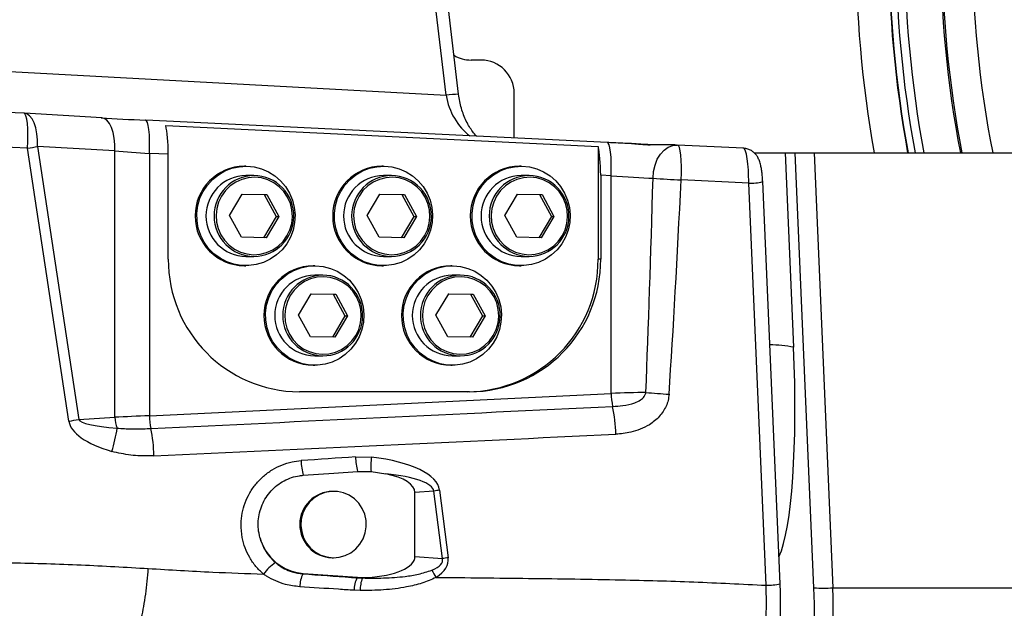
# Model space of a CAD drawing. Extents: x 0 to 16820, y 0 to 11880.
# Tile 12 of 78: x 7179 to 7476, y 6308 to 6485. Entities that reach past the tile are written whole.
import ezdxf

# ---------------------------------------------------------------- set-up
doc = ezdxf.new("R2010")
doc.units = 0
doc.header["$LTSCALE"] = 20
doc.layers.get('0').update_dxf_attribs({"linetype": 'CONTINUOUS'})
doc.styles.add('SLDTEXTSTYLE0', font='TXT', dxfattribs={"width": 0.605})
doc.dimstyles.new('SLDDIMSTYLE1', dxfattribs={"dimtxt": 100, "dimasz": 100, "dimexe": 0, "dimexo": 0.0625, "dimgap": 25, "dimtad": 1, "dimdec": 4, "dimlfac": 20, "dimzin": 12, "dimtxsty": 'SLDTEXTSTYLE0', "dimsah": 1, "dimcen": 0.09, "dimadec": 1, "dimazin": 3, "dimtfac": 1, "dimtofl": 0, "dimtmove": 0, "dimatfit": 3, "dimtolj": 1, "dimtzin": 12})

# ---------------------------------------------------------------- blocks, each defined once
blk = doc.blocks.new('_D_3')
at = {"color": 7, "linetype": 'CONTINUOUS'}
for p, q in [((7831.16, 6507.87), (11819.08, 6507.87)), ((4317.75, 5895.41), (3824.45, 5808.43))]:
    blk.add_line(p, q, dxfattribs=at)
blk.add_arc((7791.16, 6507.87), 3997.91, 190, 0, dxfattribs=at)
for points in [[(11789.08, 6507.87), (11772.83, 6408.07), (11802.82, 6407.69)], [(3853.99, 5813.64), (3857.85, 5712.6), (3887.32, 5718.17)]]:
    blk.add_solid(points, dxfattribs=at)
at = {"color": 7, "linetype": 'CONTINUOUS', "insert": (7986.83, 2641.21), "char_height": 100, "attachment_point": 1, "rotation": 5, "style": 'SLDTEXTSTYLE0'}
blk.add_mtext('170°', dxfattribs=at)

msp = doc.modelspace()

# ---------------------------------------------------------------- linework, layer by layer
at = {"color": 8, "linetype": 'CONTINUOUS'}
for p, q in [((7307.625321, 6462.239167), (7302.2386407, 6507.8716374)), ((7137.1572887, 6471.5193531), (7307.625321, 6462.239167)), ((7181.4351951, 6446.3060259), (7160.2490817, 6447.3345562)), ((7193.8681279, 6364.0287763), (7181.4351951, 6446.3060259)), ((7184.4128643, 6446.8293882), (7196.8458568, 6364.5521349)), ((7207.7240621, 6445.465768), (7184.4128643, 6446.8293882)), ((7207.7240621, 6365.1884741), (7207.7240621, 6445.465768)), ((7218.1385432, 6444.7530529), (7218.1385432, 6365.6636125)), ((7223.8554631, 6444.4759286), (7218.1385432, 6444.7530529)), ((7409.8666881, 6444.8716364), (7412.4182438, 6386.3015569)), ((7418.5585653, 6313.8015515), (7412.8485893, 6444.8716364)), ((7418.5613667, 6444.8716364), (7424.2713426, 6313.8015515)), ((7357.3565756, 6438.0046448), (7354.2303418, 6438.1561822)), ((7357.3565756, 6372.4120355), (7357.3565756, 6438.0046448)), ((7398.8709425, 6435.750129), (7378.4786438, 6436.7401174)), ((7404.1416322, 6314.5663089), (7398.8709425, 6435.750129)), ((7354.2303418, 6412.8716386), (7353.4585808, 6412.8716386)), ((7218.1385432, 6365.6636125), (7357.3565756, 6372.4120355)), ((7196.8458568, 6364.5521349), (7207.7240621, 6365.1884741)), ((7280.276743, 6353.2643712), (7285.1211702, 6353.1722671)), ((7303.9501582, 6342.948044), (7298.220632, 6342.5161338)), ((7306.5270458, 6322.6009852), (7303.9501582, 6342.948044)), ((7305.669037, 6343.2097233), (7308.2459544, 6322.8626645)), ((7298.220632, 6323.227132), (7306.5270458, 6322.6009852)), ((7280.797032, 6316.8211377), (7282.375065, 6316.761235)), ((7281.7471896, 6312.9799909), (7279.8487817, 6313.0486852)), ((7424.2713426, 6313.8015515), (7534.365115, 6313.8015515))]:
    msp.add_line(p, q, dxfattribs=at)
at = {"color": 7, "linetype": 'CONTINUOUS'}
for p, q in [((7311.3913511, 6462.5636435), (7306.0429667, 6507.8716374)), ((7318.1660448, 6472.8716372), (7315.1660536, 6472.8716372)), ((7328.1660353, 6449.3555261), (7328.1660353, 6462.8716356)), ((7180.3579007, 6456.8176216), (7159.1717874, 6457.8461519)), ((7180.3579007, 6456.8176216), (7180.3118859, 6456.8156807)), ((7180.4569637, 6456.8123205), (7180.3118859, 6456.8156807)), ((7203.7681018, 6455.4487004), (7180.4569637, 6456.8123205)), ((7217.0583283, 6454.7413273), (7217.0130883, 6454.7393492)), ((7356.2763904, 6447.9929155), (7217.0583283, 6454.7413273)), ((7223.0837022, 6453.107266), (7353.4585808, 6446.7875159)), ((7353.4585808, 6446.7875159), (7353.4585808, 6412.8716386)), ((7356.2763904, 6447.9929155), (7356.2311505, 6447.9909374)), ((7377.08315, 6447.2620881), (7377.3553644, 6447.2497723)), ((7377.4013494, 6447.2517132), (7377.3553644, 6447.2497723)), ((7397.2772633, 6446.2867922), (7377.4013494, 6447.2517132)), ((7223.8554631, 6412.8716386), (7223.8554631, 6444.4759286)), ((7400.6499325, 6444.8716364), (7409.8666881, 6444.8716364)), ((7409.8666881, 6444.8716364), (7412.8485893, 6444.8716364)), ((7412.8485893, 6444.8716364), (7418.5613667, 6444.8716364)), ((7418.5613667, 6444.8716364), (7508.2780396, 6444.8716364)), ((7247.257558, 6440.8716357), (7246.788231, 6440.8716357)), ((7288.7404834, 6440.8716357), (7288.2711564, 6440.8716357)), ((7330.223379, 6440.8716357), (7329.7540818, 6440.8716357)), ((7249.6822749, 6438.0366376), (7247.257558, 6438.0366376)), ((7291.1652003, 6438.0366376), (7288.7404834, 6438.0366376)), ((7332.648096, 6438.0366376), (7330.223379, 6438.0366376)), ((7354.2303418, 6438.1561822), (7354.2303418, 6412.8716386)), ((7408.3557998, 6315.0452471), (7403.0851399, 6436.2290672)), ((7242.348579, 6426.007869), (7246.1710845, 6432.4386812)), ((7246.1626207, 6432.424458), (7252.8008496, 6432.3024547)), ((7246.1710845, 6432.4386812), (7253.5829817, 6432.3024547)), ((7252.8008496, 6432.3024547), (7253.5829817, 6432.3024547)), ((7252.8008496, 6432.3024547), (7256.3902413, 6425.7354087)), ((7253.5829817, 6432.3024547), (7257.172433, 6425.7354087)), ((7283.8315045, 6426.007869), (7287.6539503, 6432.4386812)), ((7287.6455461, 6432.424458), (7294.2837452, 6432.3024547)), ((7287.6539503, 6432.4386812), (7295.0659071, 6432.3024547)), ((7294.2837452, 6432.3024547), (7295.0659071, 6432.3024547)), ((7294.2837452, 6432.3024547), (7297.8731667, 6425.7354087)), ((7295.0659071, 6432.3024547), (7298.6553286, 6425.7354087)), ((7325.3144001, 6426.007869), (7329.1368757, 6432.4386812)), ((7329.1284417, 6432.424458), (7335.7666408, 6432.3024547)), ((7329.1368757, 6432.4386812), (7336.5488027, 6432.3024547)), ((7335.7666408, 6432.3024547), (7336.5488027, 6432.3024547)), ((7335.7666408, 6432.3024547), (7339.3560921, 6425.7354087)), ((7336.5488027, 6432.3024547), (7340.138254, 6425.7354087)), ((7245.9380304, 6419.4408229), (7242.348579, 6426.007869)), ((7256.3902413, 6425.7354087), (7252.5761996, 6419.3188122)), ((7257.172433, 6425.7354087), (7253.3499275, 6419.3045965)), ((7256.3902413, 6425.7354087), (7257.172433, 6425.7354087)), ((7287.4209558, 6419.4408229), (7283.8315045, 6426.007869)), ((7297.8731667, 6425.7354087), (7294.0591251, 6419.3188122)), ((7298.6553286, 6425.7354087), (7294.832853, 6419.3045965)), ((7297.8731667, 6425.7354087), (7298.6553286, 6425.7354087)), ((7328.9038514, 6419.4408229), (7325.3144001, 6426.007869)), ((7339.3560921, 6425.7354087), (7335.5420505, 6419.3188122)), ((7340.138254, 6425.7354087), (7336.3157784, 6419.3045965)), ((7339.3560921, 6425.7354087), (7340.138254, 6425.7354087)), ((7253.3499275, 6419.3045965), (7245.9380304, 6419.4408229)), ((7294.832853, 6419.3045965), (7287.4209558, 6419.4408229)), ((7336.3157784, 6419.3045965), (7328.9038514, 6419.4408229)), ((7247.257558, 6413.70664), (7249.6822749, 6413.70664)), ((7288.7404834, 6413.70664), (7291.1652003, 6413.70664)), ((7330.223379, 6413.70664), (7332.648096, 6413.70664)), ((7246.788231, 6410.8716345), (7247.257558, 6410.8716345)), ((7267.9990207, 6410.8716345), (7267.5296937, 6410.8716345)), ((7288.2711564, 6410.8716345), (7288.7404834, 6410.8716345)), ((7309.4819163, 6410.8716345), (7309.0126191, 6410.8716345)), ((7329.7540818, 6410.8716345), (7330.223379, 6410.8716345)), ((7270.4237376, 6408.0366364), (7267.9990207, 6408.0366364)), ((7311.9066631, 6408.0366364), (7309.4819163, 6408.0366364)), ((7263.0900418, 6396.0078678), (7266.9125472, 6402.43868)), ((7266.9040834, 6402.4244568), (7273.5422527, 6402.3024535)), ((7266.9125472, 6402.43868), (7274.3244444, 6402.3024535)), ((7273.5422527, 6402.3024535), (7274.3244444, 6402.3024535)), ((7273.5422527, 6402.3024535), (7277.131704, 6395.7354075)), ((7274.3244444, 6402.3024535), (7277.9138957, 6395.7354075)), ((7304.5729374, 6396.0078678), (7308.3954428, 6402.43868)), ((7308.386979, 6402.4244568), (7315.0251781, 6402.3024535)), ((7308.3954428, 6402.43868), (7315.8073698, 6402.3024535)), ((7315.0251781, 6402.3024535), (7315.8073698, 6402.3024535)), ((7315.0251781, 6402.3024535), (7318.6146294, 6395.7354075)), ((7315.8073698, 6402.3024535), (7319.3967913, 6395.7354075)), ((7266.6794931, 6389.4408217), (7263.0900418, 6396.0078678)), ((7277.131704, 6395.7354075), (7273.3176624, 6389.318811)), ((7277.9138957, 6395.7354075), (7274.0913902, 6389.3045953)), ((7277.131704, 6395.7354075), (7277.9138957, 6395.7354075)), ((7308.1623887, 6389.4408217), (7304.5729374, 6396.0078678)), ((7318.6146294, 6395.7354075), (7314.8005878, 6389.318811)), ((7319.3967913, 6395.7354075), (7315.5743157, 6389.3045953)), ((7318.6146294, 6395.7354075), (7319.3967913, 6395.7354075)), ((7274.0913902, 6389.3045953), (7266.6794931, 6389.4408217)), ((7315.5743157, 6389.3045953), (7308.1623887, 6389.4408217)), ((7267.9990207, 6383.7066388), (7270.4237376, 6383.7066388)), ((7309.4819163, 6383.7066388), (7311.9066631, 6383.7066388)), ((7267.5296937, 6380.8716333), (7267.9990207, 6380.8716333)), ((7309.0126191, 6380.8716333), (7309.4819163, 6380.8716333)), ((7314.7228037, 6372.871632), (7263.363031, 6372.871632)), ((7280.9033667, 6348.8867677), (7284.9899803, 6348.8087601)), ((7284.9899803, 6348.8087601), (7289.4463812, 6348.1211758)), ((7273.7055694, 6342.8716308), (7273.392645, 6342.8716308)), ((7298.220632, 6323.227132), (7298.220632, 6342.5161338)), ((7273.2134138, 6322.873289), (7273.392645, 6322.871635)), ((7273.392645, 6322.871635), (7273.7055694, 6322.871635)), ((7264.5167981, 6318.1379235), (7280.9087311, 6316.9773913)), ((7280.9087311, 6316.9773913), (7283.6989437, 6316.9474846))]:
    msp.add_line(p, q, dxfattribs=at)
at = {"color": 8, "linetype": 'CONTINUOUS', "flags": 128}
for points in [[(7181.4351951, 6446.3060259), (7181.5156614, 6448.3529425), (7181.5269266, 6450.3357096), (7181.4685737, 6452.1708584), (7181.3430463, 6453.7811226), (7181.1556493, 6455.0987093), (7180.9142505, 6456.0681454), (7180.6289827, 6456.6486164), (7180.3579007, 6456.8176216)], [(7184.4128643, 6446.8293882), (7184.4158446, 6448.7843423), (7184.2429911, 6450.6636469), (7183.9010392, 6452.3945807), (7183.4032212, 6453.9101592), (7182.7687894, 6455.1517351), (7182.0223008, 6456.0712597), (7181.1926638, 6456.6331601), (7180.4569637, 6456.8123205)], [(7207.7240621, 6445.465768), (7207.7269827, 6447.4207221), (7207.5541888, 6449.3000268), (7207.212237, 6451.0309606), (7206.714419, 6452.546539), (7206.0799872, 6453.788115), (7205.333439, 6454.7076395), (7204.5038019, 6455.26954), (7203.7681018, 6455.4487004)], [(7218.1385432, 6444.7530529), (7218.2010089, 6446.7277883), (7218.1992804, 6448.6245683), (7218.1334172, 6450.3685257), (7218.0060421, 6451.8908097), (7217.8221022, 6453.1313351), (7217.5888692, 6454.041133), (7217.3156415, 6454.584284), (7217.0583283, 6454.7413273)], [(7357.3565756, 6438.0046448), (7357.4190711, 6439.9793765), (7357.4173723, 6441.8761602), (7357.3515092, 6443.6201102), (7357.2240745, 6445.1423979), (7357.0401345, 6446.3829233), (7356.8069314, 6447.2927212), (7356.5336739, 6447.8358722), (7356.2763904, 6447.9929155)], [(7370.0311159, 6437.263476), (7370.1899325, 6439.276608), (7370.6242119, 6441.2072993), (7371.316192, 6442.9764843), (7372.2375308, 6444.5117063), (7373.3504687, 6445.7500933), (7374.6094083, 6446.6409332), (7375.9628807, 6447.147744), (7377.08315, 6447.2620881)], [(7378.4786438, 6436.7401174), (7378.5590802, 6438.7870303), (7378.5703753, 6440.7698012), (7378.5120522, 6442.6049462), (7378.3865248, 6444.2152179), (7378.199098, 6445.5328009), (7377.9576992, 6446.5022369), (7377.6724313, 6447.0827079), (7377.4013494, 6447.2517132)], [(7261.2799679, 6425.659912), (7261.1413275, 6427.6883996), (7260.6568013, 6429.6616859), (7259.841231, 6431.519816), (7258.7193524, 6433.2063294), (7257.3252593, 6434.669981), (7255.7013308, 6435.8662984), (7253.8969194, 6436.7589301), (7251.9668018, 6437.3207635), (7249.9696289, 6437.5347144), (7247.966138, 6437.3942933), (7246.0171257, 6436.903762), (7244.1818391, 6436.0780216), (7242.5161277, 6434.9421656), (7241.0704766, 6433.5307128), (7239.8888742, 6431.8865335), (7239.0072619, 6430.059599), (7238.4523426, 6428.105416), (7238.2410442, 6426.0833657), (7238.3796846, 6424.0548706), (7238.8642107, 6422.0815844), (7239.6797811, 6420.2234543), (7240.8016597, 6418.5369483), (7242.1957527, 6417.0732966), (7243.8196813, 6415.8769793), (7245.6240927, 6414.9843401), (7247.5542103, 6414.4225142), (7249.5513831, 6414.2085558), (7251.5548741, 6414.3489844), (7253.5038863, 6414.8395157), (7255.339173, 6415.6652561), (7257.0048844, 6416.8011046), (7258.4505354, 6418.2125649), (7259.6321379, 6419.8567367), (7260.5137502, 6421.6836712), (7261.0686694, 6423.6378542), (7261.2799679, 6425.659912)], [(7302.7628933, 6425.659912), (7302.6242231, 6427.6883996), (7302.1397268, 6429.6616859), (7301.3241564, 6431.519816), (7300.2022778, 6433.2063294), (7298.8081847, 6434.669981), (7297.1842562, 6435.8662984), (7295.379815, 6436.7589301), (7293.4496974, 6437.3207635), (7291.4525245, 6437.5347144), (7289.4490038, 6437.3942933), (7287.5000511, 6436.903762), (7285.6647645, 6436.0780216), (7283.9990531, 6434.9421656), (7282.5534021, 6433.5307128), (7281.3717996, 6431.8865335), (7280.4901873, 6430.059599), (7279.935268, 6428.105416), (7279.72391, 6426.0833657), (7279.86261, 6424.0548706), (7280.3471361, 6422.0815844), (7281.1627065, 6420.2234543), (7282.2845851, 6418.5369483), (7283.6786185, 6417.0732966), (7285.3025471, 6415.8769793), (7287.1070181, 6414.9843401), (7289.0371357, 6414.4225142), (7291.0343085, 6414.2085558), (7293.0377995, 6414.3489844), (7294.9868118, 6414.8395157), (7296.8220686, 6415.6652561), (7298.4878098, 6416.8011046), (7299.933431, 6418.2125649), (7301.1150335, 6419.8567367), (7301.9966756, 6421.6836712), (7302.5515948, 6423.6378542), (7302.7628933, 6425.659912)], [(7344.2458187, 6425.659912), (7344.1071187, 6427.6883996), (7343.6226224, 6429.6616859), (7342.807052, 6431.519816), (7341.6851734, 6433.2063294), (7340.2911102, 6434.669981), (7338.6671816, 6435.8662984), (7336.8627404, 6436.7589301), (7334.932593, 6437.3207635), (7332.93545, 6437.5347144), (7330.9319292, 6437.3942933), (7328.9829467, 6436.903762), (7327.1476899, 6436.0780216), (7325.4819487, 6434.9421656), (7324.0362977, 6433.5307128), (7322.854725, 6431.8865335), (7321.9730829, 6430.059599), (7321.4181637, 6428.105416), (7321.2068354, 6426.0833657), (7321.3455354, 6424.0548706), (7321.8300317, 6422.0815844), (7322.6456021, 6420.2234543), (7323.7674807, 6418.5369483), (7325.161544, 6417.0732966), (7326.7854725, 6415.8769793), (7328.5899137, 6414.9843401), (7330.5200611, 6414.4225142), (7332.5172042, 6414.2085558), (7334.5207249, 6414.3489844), (7336.4697074, 6414.8395157), (7338.3049642, 6415.6652561), (7339.9707054, 6416.8011046), (7341.4163564, 6418.2125649), (7342.5979291, 6419.8567367), (7343.4795712, 6421.6836712), (7344.0344905, 6423.6378542), (7344.2458187, 6425.659912)], [(7282.0214306, 6395.6599108), (7281.8827306, 6397.6883984), (7281.398264, 6399.6616921), (7280.5826937, 6401.5198148), (7279.4608151, 6403.2063282), (7278.066722, 6404.6699798), (7276.4427935, 6405.8662972), (7274.6383821, 6406.7589289), (7272.7082645, 6407.3207623), (7270.7110916, 6407.5347132), (7268.7075411, 6407.3942921), (7266.7585884, 6406.9037608), (7264.9233018, 6406.0780204), (7263.2575904, 6404.9421645), (7261.8119394, 6403.5307116), (7260.6303369, 6401.8865323), (7259.7487246, 6400.0595978), (7259.1938053, 6398.1054148), (7258.9824473, 6396.0833645), (7259.1211473, 6394.0548694), (7259.6056734, 6392.0815832), (7260.4212438, 6390.2234605), (7261.5431224, 6388.5369471), (7262.9371558, 6387.0732954), (7264.561144, 6385.8769781), (7266.3655554, 6384.9843464), (7268.295673, 6384.422513), (7270.2928458, 6384.2085621), (7272.2963368, 6384.3489832), (7274.245349, 6384.8395145), (7276.0805761, 6385.6652549), (7277.7463471, 6386.8011034), (7279.1919981, 6388.2125637), (7280.373541, 6389.8567429), (7281.2552129, 6391.68367), (7281.8101321, 6393.6378604), (7282.0214306, 6395.6599108)], [(7323.504356, 6395.6599108), (7323.365656, 6397.6883984), (7322.8811597, 6399.6616921), (7322.0655893, 6401.5198148), (7320.9437405, 6403.2063282), (7319.5496474, 6404.6699798), (7317.9257189, 6405.8662972), (7316.1212777, 6406.7589289), (7314.1911601, 6407.3207623), (7312.1939872, 6407.5347132), (7310.1904665, 6407.3942921), (7308.241484, 6406.9037608), (7306.4062272, 6406.0780204), (7304.740486, 6404.9421645), (7303.2948648, 6403.5307116), (7302.1132623, 6401.8865323), (7301.2316202, 6400.0595978), (7300.6767009, 6398.1054148), (7300.4653727, 6396.0833645), (7300.6040727, 6394.0548694), (7301.088569, 6392.0815832), (7301.9041394, 6390.2234605), (7303.026018, 6388.5369471), (7304.4200813, 6387.0732954), (7306.0440396, 6385.8769781), (7307.8484808, 6384.9843464), (7309.7785984, 6384.422513), (7311.7757415, 6384.2085621), (7313.7792622, 6384.3489832), (7315.7282745, 6384.8395145), (7317.5635015, 6385.6652549), (7319.2292725, 6386.8011034), (7320.6748937, 6388.2125637), (7321.8564664, 6389.8567429), (7322.7381383, 6391.68367), (7323.2930278, 6393.6378604), (7323.504356, 6395.6599108)]]:
    msp.add_lwpolyline(points, dxfattribs=at)
at = {"color": 7, "linetype": 'CONTINUOUS', "flags": 128}
for points in [[(7247.5264345, 6440.8691696), (7249.7844969, 6440.6518436), (7251.9832526, 6440.0880805), (7254.0713226, 6439.1910976), (7255.999652, 6437.9819206), (7257.7230607, 6436.4888913), (7259.2011367, 6434.7469977), (7260.3993093, 6432.7970764), (7261.289445, 6430.6848219), (7261.8506824, 6428.4597582), (7262.0698487, 6426.1740244), (7261.9418775, 6423.8812125), (7261.4696895, 6421.6350487), (7260.6643711, 6419.4881863), (7259.5448171, 6417.4909464), (7258.1372534, 6415.6901411), (7256.474701, 6414.1279853), (7254.5960818, 6412.8410912), (7252.5454436, 6411.8596188), (7250.3708874, 6411.2065754), (7248.1233751, 6410.897272), (7245.8555375, 6410.938958), (7243.6205422, 6411.3306499), (7241.470841, 6412.0631686), (7239.4567405, 6413.119348), (7237.625507, 6414.4744298), (7236.0200559, 6416.0966522), (7234.6779381, 6417.9479873), (7233.6307441, 6419.9850506), (7232.9029118, 6422.1600911), (7232.5115477, 6424.4221321), (7232.4658309, 6426.7181403), (7232.7668344, 6428.9943075), (7233.4074651, 6431.1972878), (7234.3727027, 6433.2754335), (7235.6400167, 6435.1800478), (7237.179545, 6436.8664718), (7238.9553462, 6438.2951877), (7240.9257566, 6439.4327125), (7243.0445825, 6440.2523732), (7245.2621137, 6440.7349623), (7247.5264345, 6440.8691696)], [(7289.0093599, 6440.8691696), (7291.2673925, 6440.6518436), (7293.4661781, 6440.0880805), (7295.5542182, 6439.1910976), (7297.4825476, 6437.9819206), (7299.2059563, 6436.4888913), (7300.6840621, 6434.7469977), (7301.8822347, 6432.7970764), (7302.7723705, 6430.6848219), (7303.3336078, 6428.4597582), (7303.5527741, 6426.1740244), (7303.4247731, 6423.8812125), (7302.9525851, 6421.6350487), (7302.1472667, 6419.4881863), (7301.0277127, 6417.4909464), (7299.620149, 6415.6901411), (7297.9575967, 6414.1279853), (7296.0789775, 6412.8410912), (7294.0283691, 6411.8596188), (7291.8538128, 6411.2065754), (7289.6062409, 6410.897272), (7287.3384629, 6410.938958), (7285.1034676, 6411.3306499), (7282.9537665, 6412.0631686), (7280.9396659, 6413.119348), (7279.1084324, 6414.4744298), (7277.5029217, 6416.0966522), (7276.1608635, 6417.9479873), (7275.1136695, 6419.9850506), (7274.3858372, 6422.1600911), (7273.9944731, 6424.4221321), (7273.9487563, 6426.7181403), (7274.2497002, 6428.9943075), (7274.8903309, 6431.1972878), (7275.8556281, 6433.2754335), (7277.1228825, 6435.1800478), (7278.6624705, 6436.8664718), (7280.4382716, 6438.2951877), (7282.408682, 6439.4327125), (7284.5275079, 6440.2523732), (7286.7450391, 6440.7349623), (7289.0093599, 6440.8691696)], [(7330.4922854, 6440.8691696), (7332.7503179, 6440.6518436), (7334.9491035, 6440.0880805), (7337.0371138, 6439.1910976), (7338.9654432, 6437.9819206), (7340.6888519, 6436.4888913), (7342.1669875, 6434.7469977), (7343.3651303, 6432.7970764), (7344.2552661, 6430.6848219), (7344.8165034, 6428.4597582), (7345.0356995, 6426.1740244), (7344.9076985, 6423.8812125), (7344.4355105, 6421.6350487), (7343.6301922, 6419.4881863), (7342.5106381, 6417.4909464), (7341.1030744, 6415.6901411), (7339.4404923, 6414.1279853), (7337.5619029, 6412.8410912), (7335.5112647, 6411.8596188), (7333.3367084, 6411.2065754), (7331.0891663, 6410.897272), (7328.8213586, 6410.938958), (7326.5863632, 6411.3306499), (7324.4366621, 6412.0631686), (7322.4225615, 6413.119348), (7320.591328, 6414.4744298), (7318.9858471, 6416.0966522), (7317.6437889, 6417.9479873), (7316.5965651, 6419.9850506), (7315.8687328, 6422.1600911), (7315.4773985, 6424.4221321), (7315.4316519, 6426.7181403), (7315.7326256, 6428.9943075), (7316.3732563, 6431.1972878), (7317.3385237, 6433.2754335), (7318.6058079, 6435.1800478), (7320.1453959, 6436.8664718), (7321.9211971, 6438.2951877), (7323.8915776, 6439.4327125), (7326.0104035, 6440.2523732), (7328.2279645, 6440.7349623), (7330.4922854, 6440.8691696)], [(7268.2678972, 6410.8691684), (7270.5259596, 6410.6518424), (7272.7247153, 6410.0880793), (7274.8127853, 6409.1911039), (7276.7410551, 6407.9819194), (7278.4645234, 6406.4888901), (7279.9425994, 6404.7469965), (7281.140772, 6402.7970752), (7282.0309077, 6400.6848207), (7282.5921451, 6398.459757), (7282.8113114, 6396.1740306), (7282.6833402, 6393.8812113), (7282.2111522, 6391.6350475), (7281.4058338, 6389.4881851), (7280.2862798, 6387.4909452), (7278.8787161, 6385.6901399), (7277.2161637, 6384.1279841), (7275.3375446, 6382.84109), (7273.2869064, 6381.859625), (7271.1123501, 6381.2065816), (7268.8648378, 6380.8972782), (7266.5970002, 6380.9389568), (7264.3620049, 6381.3306487), (7262.2123038, 6382.06316), (7260.1982032, 6383.1193468), (7258.3669697, 6384.4744286), (7256.7615186, 6386.096651), (7255.4194008, 6387.9479862), (7254.3722068, 6389.9850568), (7253.6443745, 6392.1600974), (7253.2530104, 6394.4221309), (7253.2072936, 6396.7181391), (7253.5082971, 6398.9943064), (7254.1489278, 6401.1972866), (7255.1141654, 6403.2754323), (7256.3814198, 6405.1800466), (7257.9210077, 6406.8664706), (7259.6968089, 6408.2951939), (7261.6672193, 6409.4327113), (7263.7860452, 6410.2523721), (7266.0035764, 6410.7349611), (7268.2678972, 6410.8691684)], [(7309.7508227, 6410.8691684), (7312.0088552, 6410.6518424), (7314.2076408, 6410.0880793), (7316.2956809, 6409.1911039), (7318.2239805, 6407.9819194), (7319.947419, 6406.4888901), (7321.4255248, 6404.7469965), (7322.6236676, 6402.7970752), (7323.5138034, 6400.6848207), (7324.0750407, 6398.459757), (7324.2942368, 6396.1740306), (7324.1662358, 6393.8812113), (7323.6940478, 6391.6350475), (7322.8887294, 6389.4881851), (7321.7691754, 6387.4909452), (7320.3616117, 6385.6901399), (7318.6990594, 6384.1279841), (7316.8204402, 6382.84109), (7314.7698318, 6381.859625), (7312.5952457, 6381.2065816), (7310.3477334, 6380.8972782), (7308.0798958, 6380.9389568), (7305.8449303, 6381.3306487), (7303.6951994, 6382.06316), (7301.6811286, 6383.1193468), (7299.8498653, 6384.4744286), (7298.2444142, 6386.096651), (7296.9023262, 6387.9479862), (7295.8551024, 6389.9850568), (7295.1272999, 6392.1600974), (7294.7359358, 6394.4221309), (7294.690219, 6396.7181391), (7294.9911927, 6398.9943064), (7295.6318234, 6401.1972866), (7296.5970908, 6403.2754323), (7297.8643452, 6405.1800466), (7299.4039332, 6406.8664706), (7301.1797343, 6408.2951939), (7303.1501447, 6409.4327113), (7305.2689408, 6410.2523721), (7307.4865018, 6410.7349611), (7309.7508227, 6410.8691684)], [(7264.5120894, 6347.7144784), (7273.7257158, 6348.3733332), (7280.9033667, 6348.8867677)], [(7273.5262786, 6322.873289), (7275.3984009, 6323.0196184), (7277.2093688, 6323.522026), (7278.8936769, 6324.3623621), (7280.3905283, 6325.5102432), (7281.6456829, 6326.9241697), (7282.6139008, 6328.5530752), (7283.2601343, 6330.3380555), (7283.5610782, 6332.2146035), (7283.5057651, 6334.1148889), (7283.0962812, 6335.9702623), (7282.3474084, 6337.7136237), (7281.2861477, 6339.2820007), (7279.9509441, 6340.6186796), (7278.389958, 6341.6753507), (7276.6597544, 6342.4138522), (7274.8226796, 6342.8074664), (7272.9453121, 6342.8419626), (7271.0953628, 6342.5161189), (7269.3397676, 6341.8416924), (7267.7420055, 6340.8430761), (7266.3597141, 6339.5563311), (7265.2429615, 6338.0280084), (7264.4320403, 6336.313302), (7263.9563357, 6334.4742006), (7263.832954, 6332.5771934), (7264.0663658, 6330.6908256), (7264.6482264, 6328.8832701), (7265.5574356, 6327.2198683), (7266.7610918, 6325.7607466), (7268.2157432, 6324.5586104), (7269.868878, 6323.6569411), (7271.6605936, 6323.0883128), (7273.5262786, 6322.873289)]]:
    msp.add_lwpolyline(points, dxfattribs=at)
at = {"color": 7, "linetype": 'CONTINUOUS'}
for centre, radius, start, end in [((7791.1647235, 6507.8716374), 3487, 190, 170), ((7791.1647235, 6507.8716374), 1348, 190, 170), ((7791.1647235, 6507.8716374), 334.4641016, 169.142849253, 190.857150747), ((7791.1647235, 6507.8716374), 334, 169.127579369, 190.872420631), ((7315.1660439, 6482.8716374), 10, 238.93004038, 270), ((7318.1660439, 6462.8716374), 10, 0, 90), ((7246.9325063, 6425.8716351), 15.0006944, 90.551074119, 269.448925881), ((7288.4154116, 6425.8716351), 15.0006942, 90.550997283, 269.449002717), ((7329.898327, 6425.8716351), 15.0006941, 90.550958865, 269.449041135), ((7247.3723566, 6425.8716388), 12.1655405, 90.540672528, 269.459327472), ((7249.6128571, 6425.9504485), 12.0863885, 358.579540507, 89.670921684), ((7288.8552619, 6425.8716388), 12.1655403, 90.540577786, 269.459422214), ((7291.095749, 6425.9504159), 12.0864212, 358.579698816, 89.670763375), ((7330.3381676, 6425.8716388), 12.1655404, 90.540625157, 269.459374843), ((7332.5786446, 6425.9504159), 12.0864212, 358.579698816, 89.670763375), ((7249.612749, 6425.7900242), 12.0835842, 270.329667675, 359.340013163), ((7291.0956133, 6425.7900857), 12.083646, 270.329955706, 359.339725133), ((7332.5785543, 6425.7900399), 12.0836, 270.329741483, 359.339939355), ((7263.6108285, 6412.626978), 39.7561182, 179.647397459, 269.642876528), ((7267.6739489, 6395.8716339), 15.0006942, 90.550997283, 269.449002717), ((7309.1568643, 6395.8716339), 15.0006941, 90.550958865, 269.449041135), ((7313.7032918, 6412.6269022), 39.7560423, 270.357100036, 0.352712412), ((7314.4750359, 6412.626919), 39.756059, 270.357081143, 0.352688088), ((7268.1137992, 6395.8716376), 12.1655403, 90.540577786, 269.459422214), ((7270.3542527, 6395.9503822), 12.086454, 358.579857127, 89.670605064), ((7309.5967049, 6395.8716376), 12.1655404, 90.540625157, 269.459374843), ((7311.8371974, 6395.95043), 12.0864061, 358.579624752, 89.670695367), ((7270.3541755, 6395.7900593), 12.0836207, 270.329837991, 359.339842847), ((7311.8370865, 6395.7900437), 12.0836052, 270.329906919, 359.339916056), ((7273.4890025, 6332.8707932), 10.0013018, 90.552024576, 268.420998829), ((7265.6070921, 6332.731341), 14.6340895, 194.799712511, 265.727292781)]:
    msp.add_arc(centre, radius, start, end, dxfattribs=at)
at = {"color": 8, "linetype": 'CONTINUOUS'}
for centre, radius, start, end in [((7791.1647235, 6507.8716374), 359.9986948, 169.92130497, 190.07869503), ((7791.1647235, 6507.8716374), 350.0821376, 169.632700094, 190.367299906), ((7791.1647235, 6507.8716374), 349.9459683, 169.628621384, 190.371378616), ((7791.1647235, 6507.8716374), 347.8864393, 169.5665359, 190.4334641), ((7791.1647235, 6507.8716374), 345.2830534, 169.486977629, 190.513022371), ((7791.1647235, 6507.8716374), 324.8715574, 168.81819693, 191.18180307), ((7312.1924671, 6431.2754672), 31.2987145, 91.466746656, 98.390627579), ((7163.303418, 6558.1991543), 113.3526953, 279.204513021, 280.732736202), ((7249.7970735, 6425.8716388), 12.1655405, 90.540672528, 269.459327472), ((7291.279999, 6425.8716388), 12.1655405, 90.540672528, 269.459327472), ((7332.7629147, 6425.8716388), 12.1655406, 90.54076727, 269.45923273), ((7385.3768672, 6616.5217312), 179.9139076, 265.107012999, 267.802637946), ((7399.3058953, 6450.7001776), 14.9563745, 268.333521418, 284.636426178), ((7270.5385362, 6395.8716376), 12.1655405, 90.540672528, 269.459327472), ((7312.0214516, 6395.8716376), 12.1655404, 90.540625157, 269.459374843), ((7405.0207756, 6348.6833942), 38.3386058, 78.874954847, 89.694292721), ((7379.4630708, 6373.1483567), 22.1187545, 181.90769762, 192.195918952), ((7387.1448881, 6583.5384099), 211.7413098, 264.773680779, 266.672773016), ((7312.6541648, 6358.9914837), 46.1738774, 1.350275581, 11.852988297), ((7175.7247376, 6475.991177), 113.4229333, 279.204706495, 280.732012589), ((7217.1222543, 6365.5062821), 9.4035642, 181.936768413, 202.339962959), ((7240.8013309, 6366.4527002), 22.676521, 181.994156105, 191.793022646), ((7163.16539, 6368.3796274), 45.7160488, 342.845378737, 351.892144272), ((7172.2766357, 6352.4266606), 47.2691714, 1.427056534, 11.459835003), ((7285.7193733, 6353.0345678), 21.8644058, 182.365849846, 194.082686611), ((7302.4110844, 6354.1990987), 22.1540692, 182.418149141, 193.874164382), ((7305.0102278, 6350.3905725), 20.0826402, 172.038225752, 184.517590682), ((7313.4946918, 6286.0295708), 57.7131763, 97.793063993, 99.519238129), ((7265.7480711, 6307.755847), 16.6967354, 125.052798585, 142.371316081), ((7316.0670982, 6265.7110565), 57.6842837, 97.792469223, 99.519537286), ((7335.4526857, 6336.27476), 36.4106059, 208.09141506, 212.053721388), ((7273.056675, 6313.8694236), 9.5719608, 154.43825988, 178.507310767), ((7263.7803331, 6318.542682), 0.8403631, 319.737760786, 331.20696603), ((7288.6720725, 6312.8362505), 8.8258478, 153.159913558, 178.620779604), ((7280.2300371, 6317.3445098), 0.7716227, 317.291037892, 331.590201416), ((7290.9699977, 6313.3912956), 9.2319749, 158.590627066, 182.553498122), ((7404.5759428, 6329.524475), 14.9644699, 268.33688331, 284.630755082), ((7421.4149539, 6347.6483508), 33.9671132, 265.176142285, 274.823857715)]:
    msp.add_arc(centre, radius, start, end, dxfattribs=at)
for centre, major_axis, ratio, start_param, end_param in [((7319.4586317, 6462.5759058), (-5.3499285, 14.6009255), 0.7439864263, 1.3269116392, 2.2848592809), ((7397.2883964, 6436.2744757), (-0.0238776, 10.0126116), 0.1581509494, 4.6596191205, 6.2751296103), ((7223.613727, 6445.7122816), (34.999925, -1.9805334), 0.036581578, 4.2432201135, 4.5573793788), ((7359.7030986, 6438.5375465), (14.9999095, -1.1012939), 0.0473177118, 4.558783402, 5.4753280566), ((7359.7030986, 6727.5665685), (2.3487825, 477.0284116), 0.0310567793, 3.873567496, 4.0582902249), ((7361.2652994, 6727.0432089), (3.9213673, 477.028374), 0.0517590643, 3.8738400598, 4.0585627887), ((7401.2932135, 6389.9650756), (-3.713891, 69.9976022), 0.1560060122, 3.4347750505, 4.6517520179), ((7359.7030986, 6372.1988665), (14.9999977, 0.4396876), 0.0190125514, 0.9954967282, 1.7273186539), ((10748.4976658, 6536.7552016), (5913.4648304, 286.3478985), 0.0008430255, 4.0726854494, 4.1017244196), ((7241.4511185, 6366.4138597), (47.6325522, 1.8632174), 0.3141343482, 3.1765528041, 3.8870141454), ((7239.8889178, 6366.9372193), (43.079366, 2.209395), 0.1156924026, 3.1771305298, 3.887591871), ((7223.613727, 6365.0241315), (34.9999852, 1.3193739), 0.0244310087, 1.7269549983, 2.0411142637), ((10750.0598666, 6536.2318421), (5915.0517143, 285.8260436), 0.0025284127, 4.0726700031, 4.1017089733), ((6241.9150289, 6270.7589775), (2700.4133156, 190.5514908), 0.0036865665, 1.1758488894, 1.1824201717), ((7271.4848125, 6341.1039957), (34.2142705, 1.7685456), 0.3641953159, 0.027114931, 1.1421069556), ((7272.2659129, 6340.8423159), (31.7072665, 1.9084927), 0.2356538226, 0.02648905, 0.9840446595), ((7274.3043091, 6324.7473014), (32.2715509, -2.7366291), 0.2313926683, 5.8501492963, 6.3612014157), ((7273.5232087, 6325.0089812), (34.7415976, -3.1295536), 0.3580889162, 5.8504762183, 6.3615283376), ((7281.174946, 6324.2293824), (9.3841452, -0.5505719), 0.7977853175, 4.8872572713, 5.0311711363), ((7414.5853285, 6315.1099576), (-1.3263896, 24.9991436), 0.1560060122, 3.1333155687, 4.6517520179), ((7419.5170023, 6315.3716374), (-1.3264313, 29.9992851), 0.1561366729, 3.1346891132, 4.6531255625)]:
    msp.add_ellipse(centre, major_axis=major_axis, ratio=ratio, start_param=start_param, end_param=end_param, dxfattribs=at)
at = {"color": 7, "linetype": 'CONTINUOUS'}
for centre, major_axis, ratio, start_param, end_param in [((7224.0526533, 6455.6985769), (44.9999647, -1.9794869), 0.0284882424, 4.2424032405, 4.5565625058), ((7222.2911397, 6444.4759319), (0, 10.0114544), 0.1562554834, 4.7123889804, 5.7518790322), ((7352.6660007, 6438.1561826), (0, 10.0114544), 0.1562554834, 4.7123889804, 5.7518790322), ((7397.2883964, 6436.2744757), (-0.0238776, 10.0126116), 0.1581509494, 6.2751296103, 6.3040038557), ((7277.5500736, 6341.240644), (20.6637135, 1.4683596), 0.3620199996, 6.2574659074, 7.215021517), ((7277.5500736, 6324.5026308), (20.6637135, -1.4683596), 0.3620199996, 5.0401491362, 6.3089047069)]:
    msp.add_ellipse(centre, major_axis=major_axis, ratio=ratio, start_param=start_param, end_param=end_param, dxfattribs=at)
for points, knots in [([(7316.8403779, 6449.9045222), (7316.8048107, 6449.9370464), (7316.4091758, 6450.2988323), (7315.6545311, 6451.2396675), (7314.6327488, 6452.7196583), (7313.7032005, 6454.4285022), (7312.8929487, 6456.2954711), (7312.2277591, 6458.2902182), (7311.7019456, 6460.3855854), (7311.4953139, 6461.8345999), (7311.3913511, 6462.5636435)], [0, 0, 0, 0, 0.0145461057, 0.1618045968, 0.3066808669, 0.4493786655, 0.5897733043, 0.7276737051, 0.8629842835, 1, 1, 1, 1]), ([(7363.5409151, 6447.6717955), (7362.6538071, 6447.7080338), (7360.8457562, 6447.7818926), (7358.407092, 6447.8910701), (7356.8831717, 6447.963912), (7356.2763904, 6447.9929155)], [0, 0, 0, 0, 0.3669756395, 0.7479479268, 1, 1, 1, 1]), ([(7373.2390975, 6447.3357706), (7373.033369, 6447.343768), (7372.2512846, 6447.3741705), (7370.8239904, 6447.3511625), (7368.9384912, 6447.3415311), (7366.7087128, 6447.449035), (7364.9268813, 6447.6236913), (7363.8356241, 6447.6542826), (7363.6504983, 6447.6594723)], [0, 0, 0, 0, 0.06023581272, 0.22898860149, 0.42428249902, 0.63515752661, 0.93810644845, 1, 1, 1, 1]), ([(7375.4796957, 6447.293794), (7374.9527102, 6447.3046701), (7374.2206807, 6447.3197779), (7373.3969351, 6447.3425731), (7373.166201, 6447.3489581)], [0, 0, 0, 0, 0.7198964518, 1, 1, 1, 1]), ([(7377.0849382, 6447.2620583), (7376.737945, 6447.2679137), (7376.2293186, 6447.2764966), (7375.6604674, 6447.2896228), (7375.4796957, 6447.293794)], [0, 0, 0, 0, 0.6822162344, 1, 1, 1, 1]), ([(7403.0851399, 6436.2290672), (7403.0725264, 6436.4827564), (7403.0357294, 6437.2228367), (7402.930618, 6438.4476148), (7402.7517175, 6439.8454127), (7402.4965653, 6441.2103872), (7402.1683777, 6442.3991333), (7401.6895107, 6443.4798088), (7401.0896085, 6444.3701187), (7400.3609496, 6445.1184891), (7399.4306149, 6445.7409879), (7398.350909, 6446.1786968), (7397.5737925, 6446.2501636), (7397.1879755, 6446.2856448)], [0, 0, 0, 0, 0.05396359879, 0.15742650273, 0.26268423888, 0.37372419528, 0.50399975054, 0.60264020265, 0.67475018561, 0.75184946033, 0.83288762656, 0.91703331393, 1, 1, 1, 1]), ([(7251.4584933, 6328.9931959), (7251.2811142, 6329.8119669), (7250.9263546, 6331.4495144), (7250.9137739, 6333.976924), (7251.2982728, 6336.4654874), (7252.0898731, 6338.8578594), (7253.2729762, 6341.0771276), (7254.8005402, 6343.0672705), (7256.6416144, 6344.7597354), (7258.7285281, 6346.1190892), (7261.0116133, 6347.0875517), (7262.9712696, 6347.5686496), (7264.1502291, 6347.6802306), (7264.5120894, 6347.7144784)], [0, 0, 0, 0, 0.0959336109, 0.1918678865, 0.2878371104, 0.3838056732, 0.4797975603, 0.5757855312, 0.6715206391, 0.7672517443, 0.8625318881, 0.9578066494, 1, 1, 1, 1]), ([(7401.5998517, 6286.1254162), (7402.0279435, 6286.2285527), (7402.8526433, 6286.4272407), (7403.8949388, 6287.0255211), (7404.74177, 6287.7279412), (7405.4301267, 6288.5313917), (7406.0081351, 6289.4389205), (7406.5289665, 6290.5377179), (7407.0286037, 6291.9957159), (7407.4440581, 6293.7491465), (7407.7949126, 6295.8159665), (7408.0606759, 6297.9977585), (7408.2642014, 6300.3959413), (7408.4060504, 6302.924247), (7408.4883847, 6305.5746928), (7408.5149738, 6308.3278367), (7408.485946, 6311.1699477), (7408.4248847, 6313.4272766), (7408.3680471, 6314.7230086), (7408.3538924, 6315.0456941)], [0, 0, 0, 0, 0.0385805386, 0.0743237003, 0.1103480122, 0.1483103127, 0.1907521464, 0.2418392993, 0.3087052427, 0.3962184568, 0.4690201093, 0.5455440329, 0.6198124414, 0.6927146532, 0.7638831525, 0.8347091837, 0.9057930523, 0.976538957, 1, 1, 1, 1])]:
    msp.add_open_spline(points, degree=3, knots=knots, dxfattribs=at)
at = {"color": 8, "linetype": 'CONTINUOUS'}
for points, knots in [([(7373.1659626, 6447.3375587), (7372.8914391, 6447.344109), (7371.5788802, 6447.3754273), (7369.966719, 6447.261296), (7367.6728498, 6447.2468244), (7365.5254353, 6447.4520253), (7364.1855229, 6447.5846171), (7363.5400509, 6447.6484901)], [0, 0, 0, 0, 0.0774204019, 0.3701644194, 0.4316779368, 0.7262239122, 1, 1, 1, 1]), ([(7357.8435157, 6368.4756553), (7358.8620783, 6368.5475889), (7361.0995912, 6368.7056079), (7363.9787917, 6369.2858953), (7366.164137, 6370.2751402), (7367.2802066, 6371.2517556), (7367.7490817, 6372.1058553), (7367.8313533, 6372.5400924), (7367.8573643, 6372.6773805)], [0, 0, 0, 0, 0.2659282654, 0.5841741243, 0.7519424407, 0.8853897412, 0.9637648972, 1, 1, 1, 1]), ([(7374.8557543, 6372.1540219), (7374.780545, 6371.5332808), (7374.6300954, 6370.2915435), (7373.7860129, 6367.9327494), (7372.0014394, 6365.2596926), (7369.203862, 6363.0029932), (7366.2141954, 6361.5339919), (7362.8283706, 6360.462307), (7360.3173564, 6360.2228181), (7358.8152205, 6360.0795514)], [0, 0, 0, 0, 0.0848724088, 0.1697797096, 0.3383314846, 0.5151218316, 0.6539374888, 0.7929789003, 1, 1, 1, 1]), ([(7208.4244763, 6361.9319743), (7209.897362, 6361.8343852), (7212.8605111, 6361.6380557), (7216.2977315, 6361.7168517), (7218.2258177, 6361.8015542), (7218.6034595, 6361.8181444)], [0, 0, 0, 0, 0.4428223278, 0.8908692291, 1, 1, 1, 1]), ([(7219.5311462, 6353.6038643), (7219.0819183, 6353.587303), (7216.7439372, 6353.5011101), (7212.4536384, 6353.6120639), (7208.7287269, 6354.4649209), (7206.8476354, 6354.8956162)], [0, 0, 0, 0, 0.10533106, 0.5481895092, 1, 1, 1, 1]), ([(7252.5245224, 6317.9499007), (7251.7439682, 6318.6891585), (7250.1828633, 6320.167671), (7248.3405791, 6322.8517233), (7246.9489545, 6325.7979433), (7245.9937437, 6329.2107967), (7245.6958506, 6332.7593557), (7246.0695975, 6336.2910027), (7246.941758, 6339.4559872), (7248.3355093, 6342.4273544), (7250.1919065, 6345.1320035), (7252.4768127, 6347.4794222), (7255.1109144, 6349.4230229), (7258.0329409, 6350.8767055), (7260.986038, 6351.8114456), (7262.9671781, 6352.0313773), (7263.8736044, 6352.1320021)], [0, 0, 0, 0, 0.0706605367, 0.141320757, 0.2124027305, 0.283484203, 0.3720635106, 0.4429957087, 0.5139279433, 0.5848623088, 0.6557970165, 0.7267966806, 0.797797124, 0.8689092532, 0.9400223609, 1, 1, 1, 1]), ([(7251.4584933, 6328.9931959), (7251.9096242, 6327.6699407), (7252.6216901, 6325.5813118), (7254.379017, 6323.1008525), (7255.5599027, 6321.9882672), (7256.1586176, 6321.4241809)], [0, 0, 0, 0, 0.4601421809, 0.7262894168, 1, 1, 1, 1]), ([(7066.6509544, 6318.2989306), (7070.6773275, 6318.5653152), (7079.1157836, 6319.123603), (7091.8988445, 6319.8339599), (7104.9235082, 6320.4457133), (7117.7294065, 6320.9232508), (7130.3164878, 6321.2692577), (7142.6847103, 6321.48269), (7158.0930347, 6321.5872688), (7176.371183, 6321.4209061), (7197.3470525, 6320.8189297), (7211.0692062, 6320.0165047), (7217.8116714, 6319.6222282)], [0, 0, 0, 0, 0.0799824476, 0.1676268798, 0.2537891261, 0.3384770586, 0.4216981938, 0.5034608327, 0.583773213, 0.7272754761, 0.8659951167, 1, 1, 1, 1]), ([(7256.1586176, 6321.4241809), (7256.39261, 6321.2324606), (7257.2532134, 6320.5273304), (7258.9046127, 6319.5001664), (7261.4233603, 6318.4169064), (7263.3352714, 6318.1507787), (7264.4216095, 6317.9995662)], [0, 0, 0, 0, 0.0994402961, 0.3657326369, 0.6396125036, 1, 1, 1, 1]), ([(7213.0198752, 6298.6543423), (7213.2327665, 6298.7535079), (7213.670012, 6298.9571785), (7214.3741915, 6300.1791336), (7215.0999992, 6302.1271762), (7215.8120404, 6304.8237974), (7216.4690751, 6308.1180089), (7217.0340958, 6311.8180415), (7217.4945925, 6315.6927089), (7217.7078432, 6318.3354986), (7217.8116714, 6319.6222282)], [0, 0, 0, 0, 0.1173484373, 0.2410153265, 0.3692900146, 0.4999999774, 0.6307093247, 0.7589854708, 0.882654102, 1, 1, 1, 1]), ([(7217.8116714, 6319.6222282), (7224.2864555, 6319.2345406), (7235.8500647, 6318.5421519), (7247.4289672, 6318.130887), (7252.5245224, 6317.9499007)], [0, 0, 0, 0, 0.5599276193, 1, 1, 1, 1]), ([(7282.375065, 6316.761235), (7284.5118801, 6316.7302597), (7288.7956148, 6316.6681625), (7294.4625871, 6317.0855314), (7299.3591244, 6317.8213196), (7302.0019412, 6318.6918478), (7303.3313428, 6319.1297448)], [0, 0, 0, 0, 0.3038549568, 0.6091467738, 0.8033912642, 1, 1, 1, 1]), ([(7263.4879624, 6314.1187674), (7262.0501467, 6314.2935068), (7259.5644229, 6314.5955997), (7256.2216202, 6315.787898), (7254.0270117, 6316.956374), (7252.8297256, 6317.7209975), (7252.5245423, 6317.9498858), (7252.5245224, 6317.9499007)], [0, 0, 0, 0, 0.36796680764, 0.63614823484, 0.90426838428, 0.99999376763, 1, 1, 1, 1]), ([(7264.4216095, 6317.9995662), (7269.2956802, 6317.6489644), (7274.7544582, 6317.2563034), (7280.2124129, 6316.86324), (7280.797032, 6316.8211377)], [0, 0, 0, 0, 0.8928867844, 1, 1, 1, 1]), ([(7304.5928453, 6316.9511354), (7304.5928254, 6316.9511255), (7303.2066699, 6316.2580472), (7300.321935, 6315.0606257), (7294.9907318, 6313.8240114), (7288.7644325, 6313.0638716), (7284.094367, 6313.0080479), (7281.7471896, 6312.9799909)], [0, 0, 0, 0, 0.00000282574, 0.19714479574, 0.3994668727, 0.69817173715, 1, 1, 1, 1]), ([(7304.5928453, 6316.9511354), (7313.8932893, 6316.8616462), (7332.4914646, 6316.682694), (7358.3883935, 6316.2982742), (7382.2765707, 6315.6608579), (7396.8544365, 6314.9311006), (7404.1416322, 6314.5663089)], [0, 0, 0, 0, 0.2801538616, 0.5602260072, 0.7801654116, 1, 1, 1, 1]), ([(7279.8487817, 6313.0486852), (7278.2880697, 6313.1504084), (7272.8352085, 6313.5058118), (7267.3810427, 6313.8634745), (7263.4879624, 6314.1187674)], [0, 0, 0, 0, 0.2862189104, 1, 1, 1, 1]), ([(7400.4574095, 6286.063785), (7400.4574095, 6286.063785), (7400.4574059, 6286.0637832), (7401.4503071, 6286.5638844), (7402.0398492, 6288.1252208), (7402.7406211, 6290.5408472), (7403.2681974, 6293.5642855), (7403.7027587, 6297.2559274), (7404.0106931, 6301.453972), (7404.1791868, 6306.1121142), (7404.2391461, 6310.5357895), (7404.141632, 6313.4002221), (7404.1416322, 6314.566289), (7404.1416322, 6314.5663089)], [0, 0, 0, 0, 0.0000026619, 0.1208678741, 0.2459520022, 0.3564770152, 0.4701705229, 0.5811882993, 0.6953894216, 0.8070272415, 0.9218852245, 0.999998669, 1, 1, 1, 1])]:
    msp.add_open_spline(points, degree=3, knots=knots, dxfattribs=at)

# ---------------------------------------------------------------- dimensions: what is measured, and where the dimension line sits
at = {"color": 7, "linetype": 'CONTINUOUS'}
dim = msp.add_angular_dim_2l(base=(8139.6056329, 2525.1738183), line1=((4357.1400888, 5902.3604418), (6463.6438724, 6273.7938939)), line2=((6833.3630896, 6507.8716374), (7791.1647235, 6507.8716374)), dimstyle='SLDDIMSTYLE1', dxfattribs=at)
dim.commit()
dim.dimension.update_dxf_attribs({"geometry": '_D_3', "text_midpoint": (8139.6056329, 2525.1738183), "dimtype": 162})

doc.saveas('drawing.dxf')
